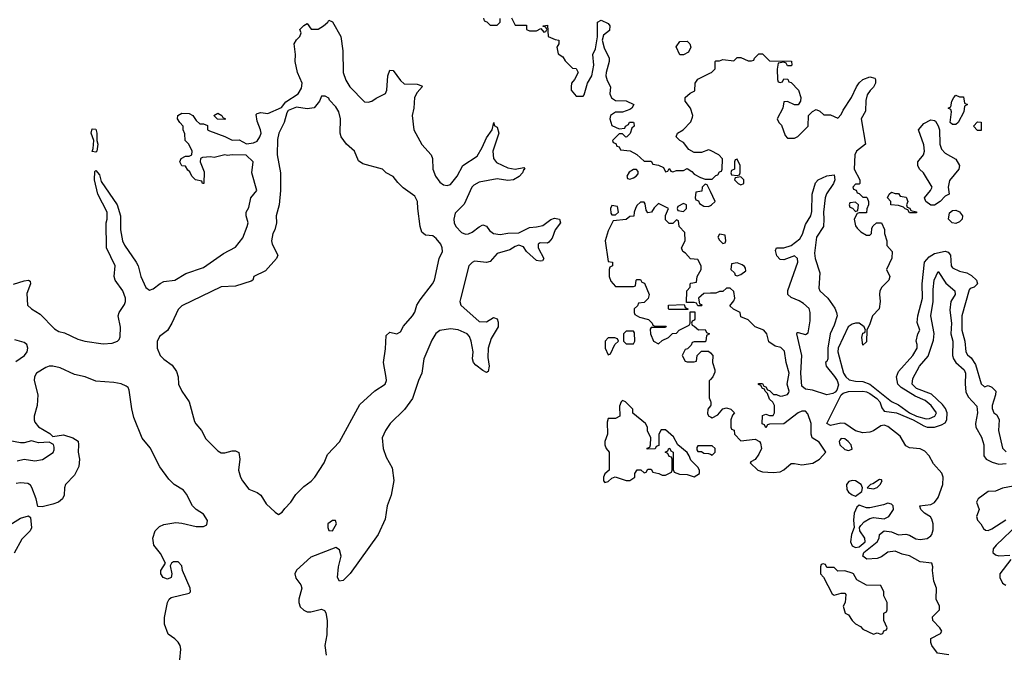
# Model space of a CAD drawing. Header units: inches. Extents: x 2601469 to 2753575, y 449403 to 582909.
# Tile 110 of 256: x 2676145 to 2681640, y 463947 to 467484. Entities that reach past the tile are written whole.
import ezdxf

# ---------------------------------------------------------------- set-up
doc = ezdxf.new("R2010")
doc.units = ezdxf.units.IN
doc.header["$MEASUREMENT"] = 0
doc.layers.add('C6476', color=7, linetype='Continuous')
doc.layers.add('C6486', color=7, linetype='Continuous')

msp = doc.modelspace()

# ---------------------------------------------------------------- linework, layer by layer
at = {"layer": 'C6476', "color": 4}
for points, elevation in [([(2676110, 466007.7), (2676170, 466026.8), (2676194, 466030), (2676203.6, 466023.6), (2676206, 466010), (2676185.1, 465954.9), (2676187.7, 465890), (2676211, 465870), (2676259.9, 465839.9), (2676339, 465759), (2676363.9, 465743.9), (2676395.1, 465735.1), (2676470, 465700.4), (2676508.9, 465688.9), (2676610, 465674), (2676662, 465678), (2676691.1, 465688.9), (2676700.5, 465699.5), (2676705.9, 465714.1), (2676707.3, 465767.2), (2676695.4, 465830), (2676699.7, 465850), (2676730, 465894.8), (2676735.8, 465910), (2676736.3, 465930), (2676720.5, 465970), (2676676.9, 466030), (2676672.8, 466050), (2676677.7, 466110), (2676629.7, 466209.7), (2676628, 466350), (2676633, 466370), (2676633.3, 466410), (2676581.6, 466510), (2676562, 466590), (2676564, 466636), (2676570, 466642), (2676590, 466618), (2676599.9, 466579.9), (2676688.4, 466450), (2676706.7, 466390), (2676707.2, 466310), (2676718, 466250), (2676730, 466224.9), (2676795.8, 466130), (2676805.3, 466110), (2676821.3, 466050), (2676849.1, 465989.1), (2676870, 465974.9), (2676890, 465981.3), (2676928.6, 466011.4), (2676950, 466022), (2677010, 466030.4), (2677072, 466068), (2677170, 466101.3), (2677282, 466178), (2677350, 466214.8), (2677390, 466266), (2677415.1, 466330), (2677419.3, 466350), (2677409, 466390), (2677408.7, 466410), (2677424.7, 466435.3), (2677435.3, 466490), (2677469, 466530), (2677441.2, 466630), (2677448, 466690), (2677408.4, 466728.4), (2677330, 466729.2), (2677305.2, 466725.2), (2677290, 466728.7), (2677230, 466714), (2677210, 466719), (2677165.4, 466714.6), (2677154, 466710), (2677152, 466690), (2677175.3, 466635.3), (2677172, 466570), (2677166, 466570), (2677162, 466582), (2677126, 466590), (2677106, 466610), (2677095.3, 466635.3), (2677083.1, 466643.1), (2677070, 466666), (2677050, 466668), (2677038, 466690), (2677046, 466710), (2677070, 466722), (2677090, 466722), (2677106, 466730), (2677108, 466750), (2677088.9, 466788.9), (2677069, 466810), (2677067.3, 466847.3), (2677058, 466870), (2677058, 466890), (2677038, 466910), (2677026, 466930), (2677028, 466950), (2677050, 466962), (2677090, 466961), (2677111.3, 466950), (2677130, 466922), (2677150, 466902), (2677170, 466902), (2677192.7, 466892.7), (2677194, 466870), (2677203.6, 466863.6), (2677290, 466832), (2677330, 466812), (2677370, 466814), (2677411.6, 466791.6), (2677450, 466796), (2677470, 466806), (2677486, 466830), (2677492, 466850), (2677489.4, 466870), (2677470, 466918), (2677464.8, 466955.2), (2677470, 466961), (2677490, 466966), (2677530, 466960.7), (2677606, 466994), (2677630, 467026), (2677699, 467070), (2677718.6, 467101.4), (2677721.2, 467130), (2677695.1, 467190), (2677682, 467250), (2677684, 467290), (2677677.2, 467350), (2677690, 467372), (2677708, 467390), (2677715.3, 467410), (2677708.7, 467430), (2677730, 467452), (2677750, 467462), (2677772, 467432), (2677810, 467431), (2677841.2, 467450), (2677864, 467470), (2677870, 467482), (2677890, 467472), (2677936.4, 467390), (2677948.4, 467310), (2677950.4, 467190), (2677965.8, 467145.8), (2677987.7, 467110), (2678070, 467026), (2678090, 467023.8), (2678110, 467028.4), (2678133.9, 467046.1), (2678187.2, 467072.8), (2678194, 467090), (2678199.5, 467170), (2678210, 467202), (2678230, 467201), (2678270, 467144), (2678290, 467125.5), (2678363.5, 467123.5), (2678390, 467114), (2678391.3, 467110), (2678362.5, 467077.5), (2678348.5, 467050), (2678344.4, 466990), (2678334.9, 466950), (2678344.4, 466870), (2678390, 466786.8), (2678442, 466730), (2678448.4, 466710), (2678450.5, 466650), (2678466, 466610), (2678490, 466576.3), (2678510, 466563), (2678530, 466558.4), (2678550, 466563.8), (2678587.3, 466610), (2678618.4, 466670), (2678697.3, 466722.7), (2678726.3, 466770), (2678750, 466824), (2678782.7, 466870), (2678792, 466910), (2678792.7, 466892.7), (2678810, 466884.7), (2678819.1, 466850), (2678786, 466750), (2678788.9, 466708.9), (2678806.9, 466686.9), (2678870, 466657.4), (2678910, 466650.3), (2678958, 466658), (2678964.7, 466650), (2678955.9, 466644.1), (2678950.5, 466630), (2678932.1, 466607.9), (2678901, 466590), (2678870, 466585.4), (2678810, 466595.8), (2678710, 466576.4), (2678679.6, 466560.4), (2678668.5, 466550), (2678626, 466454), (2678576, 466404), (2678567.6, 466370), (2678570.3, 466350), (2678579.5, 466330), (2678610, 466296.4), (2678633.3, 466286.7), (2678650, 466288.2), (2678670, 466297.1), (2678710, 466328.2), (2678730, 466338), (2678750, 466330.7), (2678767.7, 466307.7), (2678790, 466290.4), (2678825.8, 466285.8), (2678870, 466292.8), (2678930, 466293.4), (2678990, 466323.7), (2679030, 466327), (2679064.2, 466335.8), (2679110, 466368), (2679130, 466375.3), (2679158, 466370), (2679164, 466350), (2679133, 466310), (2679116.1, 466263.9), (2679098, 466242), (2679090, 466237.2), (2679050, 466239), (2679038, 466230), (2679038, 466210), (2679071, 466150), (2679062, 466138), (2679050, 466135.3), (2679030, 466139), (2678974, 466190), (2678956.2, 466216.2), (2678930, 466224.5), (2678910, 466218.4), (2678880.7, 466199.3), (2678810, 466178), (2678770, 466134), (2678750, 466128.7), (2678684, 466136), (2678670.7, 466129.3), (2678650.7, 466109.3), (2678604.9, 465924.9), (2678602, 465910), (2678606.8, 465890), (2678710, 465798.8), (2678750, 465798), (2678790, 465822), (2678810, 465814), (2678815.3, 465795.3), (2678816, 465770), (2678775.9, 465704.1), (2678760.4, 465650), (2678758.5, 465598.5), (2678766, 465550), (2678759.8, 465520.2), (2678750, 465515.3), (2678730, 465525.2), (2678690, 465555.1), (2678678.4, 465570), (2678671.8, 465590), (2678675.6, 465630), (2678665.4, 465690), (2678655.8, 465715.8), (2678642.9, 465730), (2678592.2, 465752.2), (2678550, 465758.7), (2678490, 465749.6), (2678467.4, 465732.6), (2678444.3, 465695.7), (2678401.1, 465590), (2678388.5, 465510), (2678370, 465469.2), (2678338, 465370), (2678291.8, 465308.2), (2678213.1, 465230), (2678187.2, 465190), (2678168.8, 465150), (2678172.7, 465090), (2678190, 465041), (2678223.1, 464983.1), (2678232.3, 464912.3), (2678217.6, 464830), (2678195.5, 464770), (2678185.1, 464694.9), (2678145.5, 464610), (2677990, 464392.3), (2677950, 464353.2), (2677929.3, 464349.3), (2677919.3, 464370), (2677925.1, 464430), (2677938.7, 464490), (2677930, 464524), (2677910, 464537.2), (2677770, 464484.2), (2677689.1, 464410.9), (2677680.4, 464390), (2677685.8, 464365.8), (2677713.4, 464330), (2677720.5, 464310), (2677703.1, 464250), (2677702.4, 464230), (2677710, 464206.8), (2677730, 464187.3), (2677750, 464179.1), (2677770, 464178), (2677830, 464194), (2677845.8, 464185.8), (2677853.8, 464173.8), (2677860.3, 464130), (2677858.4, 464050), (2677848, 463990), (2677855.9, 463935.9)], 4), ([(2678732.7, 467492.7), (2678738, 467478), (2678752.7, 467472.7), (2678770, 467454), (2678810, 467454), (2678826, 467470), (2678826, 467490)], 8), ([(2678890, 467494), (2678910, 467454), (2678972.7, 467452.7), (2678974, 467430), (2678990, 467422), (2679030, 467422), (2679054, 467434), (2679070, 467414), (2679082, 467418), (2679086, 467430), (2679082, 467442), (2679066, 467446), (2679066, 467450), (2679090, 467454), (2679094, 467390), (2679132.7, 467372.7), (2679154, 467370), (2679154, 467350), (2679142, 467330), (2679150, 467294), (2679176.9, 467276.9), (2679190, 467254), (2679230, 467214), (2679251.1, 467211.1), (2679262, 467190), (2679242, 467150), (2679224.7, 467130), (2679222, 467110), (2679222, 467090), (2679250, 467058), (2679290, 467058), (2679296, 467064), (2679314, 467130), (2679337.2, 467170), (2679349.2, 467230), (2679344, 467290), (2679358.9, 467321.1), (2679369.1, 467389.1), (2679369.2, 467470.8), (2679390, 467482), (2679430, 467462), (2679438, 467450), (2679436, 467424), (2679402.8, 467397.2), (2679396, 467370), (2679407.5, 467327.5), (2679434.8, 467270), (2679434.8, 467250), (2679417.3, 467190), (2679416.3, 467170), (2679423.8, 467143.8), (2679442, 467110), (2679438, 467070), (2679447.5, 467047.5), (2679470, 467032), (2679530, 467031), (2679572, 467010), (2679562, 466990), (2679550, 466982), (2679510, 466968), (2679470, 466968), (2679442, 466950), (2679438, 466930), (2679450, 466894), (2679490, 466874), (2679522, 466878), (2679526, 466890), (2679542, 466898), (2679548.4, 466911.6), (2679570, 466912), (2679572.7, 466907.3), (2679574, 466890), (2679562, 466878), (2679551.6, 466848.4), (2679534, 466830), (2679528, 466828), (2679510, 466846), (2679490, 466846), (2679454, 466810), (2679458, 466798), (2679472.7, 466792.7), (2679478, 466778), (2679490, 466774), (2679498, 466758), (2679551.6, 466751.6), (2679590, 466732), (2679630, 466694), (2679670, 466694), (2679678, 466678), (2679710, 466672), (2679738, 466658), (2679750, 466634), (2679762, 466638), (2679770, 466654), (2679778, 466638), (2679790, 466634), (2679810, 466642), (2679850, 466642), (2679870, 466654), (2679896.9, 466636.9), (2679910, 466622), (2679943.6, 466603.6), (2679970, 466594), (2680000, 466594)], 8), ([(2680000, 466753), (2679990, 466758), (2679950, 466742), (2679910, 466742), (2679879, 466759), (2679850, 466798), (2679829.1, 466809.1), (2679808, 466830), (2679815.3, 466850), (2679848, 466870), (2679890, 466914), (2679900.4, 466939.6), (2679902, 466950), (2679889, 466990), (2679859, 467030), (2679859, 467050), (2679886.3, 467073.7), (2679913.2, 467086.8), (2679915.3, 467130), (2679928.9, 467151.1), (2680000, 467187)], 8), ([(2680000, 466524.4), (2679982, 466562), (2679970, 466566), (2679954, 466550), (2679952.7, 466527.3), (2679918, 466522), (2679914, 466490), (2679918, 466478), (2679932.7, 466472.7), (2679938, 466458), (2679963.6, 466443.6), (2679990, 466442), (2680000, 466447)], 8), ([(2680000, 465957.3), (2679963.6, 465956.4), (2679934, 465930), (2679938, 465898), (2679950, 465894), (2679954, 465890), (2679950, 465886), (2679930, 465886), (2679922, 465902), (2679910, 465906), (2679866, 465906), (2679868, 465970), (2679886, 465990), (2679886, 466010), (2679890, 466014), (2679922, 466018), (2679926, 466050), (2679948, 466090), (2679948, 466110), (2679930, 466146), (2679888.4, 466148.4), (2679860.4, 466180.4), (2679846, 466190), (2679838, 466210), (2679858, 466250), (2679856.4, 466296.4), (2679826, 466330), (2679822, 466362), (2679810, 466366), (2679790, 466346), (2679770, 466346), (2679750, 466366), (2679748.4, 466391.6), (2679766, 466430), (2679710, 466458), (2679685.4, 466434.6), (2679671.3, 466408.7), (2679650, 466406), (2679640.4, 466420.4), (2679636.4, 466456.4), (2679630, 466466), (2679610, 466466), (2679590, 466446), (2679582, 466430), (2679574, 466410), (2679572.7, 466387.3), (2679550, 466386), (2679530, 466368), (2679458, 466362), (2679430, 466306), (2679412, 466250), (2679430, 466134), (2679454, 466130), (2679454, 466110), (2679438, 466102), (2679434, 466090), (2679434, 466050), (2679443.6, 466023.6), (2679470, 465994), (2679570, 465994), (2679582, 465998), (2679586, 466030), (2679590, 466034), (2679610, 466034), (2679618, 466018), (2679632.7, 466012.7), (2679658, 465950), (2679651.6, 465928.4), (2679630, 465906), (2679598, 465902), (2679592.7, 465887.3), (2679574, 465870), (2679574, 465850), (2679578, 465838), (2679603.6, 465823.6), (2679654, 465810), (2679674, 465790), (2679678, 465778), (2679690, 465774), (2679752.7, 465772.7), (2679750, 465766), (2679670, 465766), (2679663.6, 465756.4), (2679664.7, 465730), (2679682, 465690), (2679710, 465674), (2679730, 465694), (2679766, 465710), (2679787.3, 465732.7), (2679810, 465734), (2679826, 465750), (2679882, 465778), (2679886, 465790), (2679886, 465854), (2679912.7, 465852.7), (2679912.7, 465812.7), (2679910, 465806), (2679898, 465802), (2679894, 465790), (2679898, 465778), (2679910, 465774), (2679932.7, 465752.7), (2679970, 465754), (2679978, 465738), (2679994, 465730), (2679978, 465722), (2679974, 465690), (2679970, 465686), (2679910, 465686), (2679898, 465682), (2679892.7, 465667.3), (2679872.7, 465647.3), (2679858, 465642), (2679842, 465610), (2679858, 465578), (2679870, 465574), (2679910, 465574), (2679922, 465578), (2679926, 465610), (2679950, 465634), (2679990, 465634), (2680000, 465624)], 8), ([(2676123.8, 465576.2), (2676171.8, 465610), (2676187.6, 465630), (2676191, 465651), (2676185.1, 465670), (2676170, 465682.4), (2676117.3, 465697.2)], 4), ([(2677038, 463910), (2677044, 463970), (2677041.2, 463990), (2677030, 464008.7), (2677010, 464028.7), (2676974, 464054), (2676954, 464110), (2676953.6, 464146.4), (2676969.2, 464230), (2676979, 464250), (2676990, 464258.8), (2677090, 464282), (2677098, 464290), (2677097.2, 464310), (2677054.5, 464410), (2677050, 464435.3), (2677030, 464457.2), (2677002.8, 464457.2), (2676992, 464450), (2676984.7, 464435.3), (2676994.8, 464390), (2676990.6, 464369.4), (2676970, 464361.2), (2676945.2, 464370), (2676933.2, 464390), (2676933.2, 464410), (2676958, 464450), (2676930, 464504), (2676894.5, 464550), (2676887.6, 464590), (2676900.9, 464630), (2676925.3, 464654.7), (2676950, 464666.7), (2677017.1, 464677.1), (2677050, 464674), (2677130, 464655.5), (2677170, 464654), (2677190, 464664.7), (2677192.5, 464687.5), (2677170, 464723.7), (2677129.7, 464749.7), (2677109.7, 464769.7), (2677075.7, 464835.7), (2677058.4, 464858.4), (2677007.6, 464890), (2676978.2, 464918.2), (2676927.7, 464987.7), (2676873.9, 465093.9), (2676828.7, 465148.7), (2676782.7, 465262.7), (2676771, 465311), (2676756.4, 465416.4), (2676750.8, 465430.8), (2676739.1, 465439.1), (2676710.8, 465450.8), (2676670, 465458.5), (2676570, 465466.6), (2676510, 465491.1), (2676450, 465503.5), (2676370, 465541.1), (2676330, 465549.7), (2676310, 465549.6), (2676290, 465543), (2676239.3, 465510), (2676227.2, 465490), (2676225.7, 465470), (2676246.4, 465390), (2676243, 465330), (2676224.9, 465270), (2676224.9, 465250), (2676230, 465238), (2676250, 465211), (2676313.2, 465173.2), (2676330, 465158), (2676390, 465166.8), (2676442, 465150), (2676470.5, 465130.5), (2676474, 465110), (2676470.5, 465070), (2676479.5, 465030), (2676474.4, 464990), (2676450, 464941.2), (2676401, 464890), (2676394.8, 464870), (2676394, 464830), (2676384.7, 464810), (2676362, 464790), (2676330, 464779.3), (2676270, 464765.2), (2676246.3, 464766.3), (2676237, 464810), (2676213.3, 464873.3), (2676205.1, 464885.1), (2676190, 464895.1), (2676150, 464898), (2676125.5, 464894.5)], 4), ([(2680000, 465475.1), (2679992.7, 465467.3), (2679992.7, 465372.7), (2680000, 465354.9)], 8), ([(2680000, 465327.7), (2679984.7, 465310), (2679983.6, 465283.6), (2679991.6, 465271.6), (2680000, 465267.2)], 8), ([(2676130, 465022), (2676170, 465031), (2676230, 465022), (2676272, 465028), (2676332.1, 465067.9), (2676338, 465082), (2676338, 465098), (2676332.9, 465112.9), (2676310, 465125.2), (2676250, 465122), (2676210, 465132.7), (2676170, 465121.2), (2676150, 465121.2), (2676090, 465133.3)], 4), ([(2680000, 465106), (2679930, 465106), (2679923.6, 465096.4), (2679923.6, 465083.6), (2679930, 465074), (2679950, 465074), (2679963.6, 465063.6), (2679990, 465062), (2680000, 465058)], 8), ([(2676090, 464664.7), (2676150, 464700.7), (2676194.4, 464714.4), (2676204.7, 464704.7), (2676210, 464648), (2676202.8, 464630), (2676156.1, 464583.9), (2676114, 464506)], 4)]:
    msp.add_lwpolyline(points, dxfattribs=dict(at, elevation=elevation))
for points, elevation in [([(2679850, 467288), (2679828.7, 467288.7), (2679808.4, 467331.6), (2679830, 467362), (2679870, 467364.7), (2679884.7, 467350), (2679891.3, 467330), (2679878, 467302)], 8), ([(2677850, 467058), (2677830, 467058), (2677818, 467030), (2677787.7, 466992.3), (2677750, 466987), (2677690, 466995.1), (2677643.4, 466976.6), (2677635.5, 466964.5), (2677620.7, 466910), (2677590.3, 466849.7), (2677584.7, 466815.3), (2677581.3, 466730), (2677601.3, 466630), (2677601.3, 466530), (2677592.7, 466450), (2677576.4, 466390), (2677578.4, 466350), (2677568.7, 466311.3), (2677558, 466290), (2677550.4, 466250), (2677554.4, 466230), (2677584.9, 466170), (2677578.8, 466150), (2677517.3, 466082.7), (2677451.3, 466050), (2677446, 466030), (2677436.4, 466023.6), (2677350, 465995.6), (2677270, 465992.8), (2677050, 465886), (2677030, 465866.6), (2676994.9, 465790), (2676970.2, 465749.8), (2676925.2, 465714.8), (2676911.7, 465688.3), (2676911.6, 465650), (2676928.8, 465610), (2676949.2, 465589.2), (2676995.2, 465555.2), (2677020.2, 465520.2), (2677028.9, 465490), (2677031.7, 465450), (2677050.3, 465410), (2677090.3, 465350), (2677120.7, 465240.7), (2677127.1, 465227.1), (2677159.5, 465190), (2677183.7, 465143.7), (2677250, 465076.4), (2677270, 465066.4), (2677290, 465065.3), (2677330, 465077), (2677350, 465078), (2677368.2, 465068.2), (2677373.1, 465030), (2677365.7, 464970), (2677377.6, 464930), (2677388.9, 464908.9), (2677423.8, 464863.8), (2677470, 464844.4), (2677490.3, 464830.3), (2677521.3, 464781.3), (2677570, 464734.8), (2677590, 464722.8), (2677610, 464734.8), (2677624, 464756), (2677658.7, 464790), (2677686.3, 464833.7), (2677730, 464879.1), (2677772.1, 464907.9), (2677792, 464930), (2677844, 465010), (2677862.7, 465057.3), (2677930, 465127.3), (2678043.2, 465336.8), (2678127.9, 465412.1), (2678185.1, 465450), (2678191.2, 465470), (2678190, 465486), (2678175.1, 465570), (2678186.3, 465646.3), (2678190, 465722), (2678210, 465738.8), (2678250, 465731), (2678270, 465741), (2678286.7, 465773.3), (2678336.9, 465830), (2678350, 465850.8), (2678362, 465890), (2678379.8, 465920.2), (2678449.5, 466010), (2678459.6, 466030), (2678485.6, 466150), (2678505.1, 466190), (2678503.6, 466210), (2678495.1, 466230), (2678470, 466262), (2678450, 466278), (2678410, 466282), (2678390, 466298), (2678380.9, 466330), (2678366.6, 466430), (2678365.2, 466470), (2678350, 466499), (2678285.1, 466545.1), (2678254.5, 466574.5), (2678230, 466608.7), (2678189.4, 466629.4), (2678170, 466648.7), (2678059.3, 466679.3), (2678036.5, 466696.5), (2678014, 466750), (2677969.7, 466789.7), (2677939.5, 466830), (2677932.7, 466850), (2677936.2, 466930), (2677926.6, 466970), (2677910, 466997.2), (2677874.6, 467034.6), (2677870, 467046)], 4), ([(2677290, 466926), (2677248.4, 466928.4), (2677228.7, 466950), (2677250, 466962), (2677274, 466950), (2677278, 466938), (2677294, 466930)], 4), ([(2676570, 466744), (2676549, 466749), (2676555.3, 466764.7), (2676558, 466810), (2676544, 466850), (2676550, 466874), (2676570, 466872), (2676576, 466850), (2676576, 466810), (2676581, 466790), (2676574.8, 466750)], 4), ([(2679570, 466648), (2679546.4, 466633.6), (2679534, 466610), (2679538, 466598), (2679550, 466594), (2679570, 466602), (2679586, 466610), (2679596.4, 466623.6), (2679596.4, 466636.4), (2679587.3, 466647.3)], 8), ([(2679450, 466446), (2679442, 466430), (2679443.6, 466403.6), (2679450, 466394), (2679470, 466394), (2679486, 466410), (2679482, 466442)], 8), ([(2679850, 466458), (2679818, 466442), (2679814, 466430), (2679818, 466418), (2679850, 466414), (2679866, 466430), (2679866, 466450)], 8), ([(2679770, 465866), (2679766, 465870), (2679766, 465890), (2679854, 465894), (2679858, 465878), (2679874, 465870), (2679874, 465866), (2679870, 465866)], 8), ([(2679430, 465708), (2679412, 465690), (2679412, 465650), (2679430, 465614), (2679442, 465618), (2679466, 465670), (2679486, 465690), (2679482, 465702), (2679467.3, 465707.3)], 8), ([(2679570, 465746), (2679530, 465746), (2679514, 465730), (2679514, 465690), (2679530, 465674), (2679570, 465674), (2679578, 465690), (2679576.4, 465736.4)], 8), ([(2679510, 465358), (2679502, 465350), (2679492.7, 465327.3), (2679494, 465270), (2679470, 465258), (2679430, 465258), (2679423.5, 465236.5), (2679424.9, 465170), (2679411.3, 465130), (2679411.3, 465110), (2679418, 465090), (2679434, 465070), (2679434, 464970), (2679410, 464948), (2679404, 464930), (2679404, 464910), (2679410, 464901), (2679430, 464906), (2679450, 464924.7), (2679468.7, 464931.3), (2679530, 464911.3), (2679550, 464912), (2679578, 464930), (2679578, 464950), (2679591.6, 464971.6), (2679611.6, 464971.6), (2679630, 464954), (2679642, 464958), (2679650, 464974), (2679670, 464974), (2679678, 464958), (2679711.6, 464951.6), (2679730, 464942), (2679750, 464942), (2679782, 464958), (2679786, 464970), (2679786, 465030), (2679782, 465042), (2679770, 465046), (2679762, 465062), (2679748, 465070), (2679762, 465078), (2679768, 465092), (2679774, 465090), (2679778, 465078), (2679792, 465070), (2679792.7, 464972.7), (2679798, 464958), (2679826.4, 464946.4), (2679870, 464946), (2679910, 464932), (2679938, 464950), (2679938, 464970), (2679930, 464986), (2679890, 465026), (2679882, 465050), (2679870, 465068), (2679818, 465110), (2679794.6, 465154.6), (2679750, 465195.3), (2679724.7, 465195.3), (2679712, 465170), (2679712.7, 465107.3), (2679698, 465102), (2679691.6, 465088.4), (2679647.3, 465087.3), (2679647.3, 465092.7), (2679662, 465098), (2679666, 465110), (2679668, 465150), (2679648.4, 465188.4), (2679648, 465210), (2679638, 465230), (2679567.3, 465287.3), (2679566, 465310), (2679526, 465350)], 8), ([(2677890, 464689), (2677864.9, 464670), (2677864, 464650), (2677870, 464632), (2677890, 464631.3), (2677913.2, 464670), (2677908.4, 464688.4)], 4)]:
    msp.add_lwpolyline(points, close=True, dxfattribs=dict(at, elevation=elevation))
at = {"layer": 'C6486', "color": 4}
for points, elevation in [([(2680000, 467187), (2680006, 467190), (2680026, 467210), (2680026, 467250), (2680030, 467254), (2680050, 467254), (2680070, 467262), (2680130, 467254), (2680150, 467272), (2680170, 467272), (2680210, 467254), (2680230, 467254), (2680242, 467258), (2680246, 467270), (2680270, 467294), (2680290, 467294), (2680330, 467254), (2680452.7, 467252.7), (2680454, 467230), (2680450, 467226), (2680430, 467226), (2680422, 467242), (2680410, 467246), (2680378, 467242), (2680372.7, 467207.3), (2680374, 467150), (2680378, 467138), (2680390, 467134), (2680402, 467138), (2680410, 467154), (2680432.7, 467152.7), (2680438, 467138), (2680450, 467134), (2680491, 467090), (2680504.7, 467050), (2680502, 467030), (2680490, 467008), (2680470, 467008), (2680430, 467028), (2680410, 467026), (2680404.7, 466990), (2680372, 466930), (2680382, 466910), (2680396, 466896), (2680416.9, 466836.9), (2680430, 466822), (2680470, 466822), (2680488.4, 466831.6), (2680508.4, 466851.6), (2680546, 466890), (2680548, 466950), (2680568.9, 466971.1), (2680590, 466982), (2680610, 466974), (2680632.7, 466952.7), (2680670, 466952), (2680710, 466934), (2680730, 466954), (2680740.2, 466979.8), (2680788, 467050), (2680815.3, 467110), (2680830, 467131.3), (2680850, 467151), (2680890, 467164.7), (2680918, 467158), (2680922, 467150), (2680921, 467130), (2680910, 467108), (2680890.9, 467089.1), (2680875.3, 467064.7), (2680866.8, 467033.2), (2680866, 466974), (2680841, 466930), (2680864.7, 466790), (2680814.8, 466750), (2680806, 466730), (2680802.8, 466650), (2680834, 466590), (2680834, 466570), (2680830, 466566), (2680810, 466566), (2680794, 466550), (2680798, 466538), (2680812.7, 466532.7), (2680818, 466518), (2680830, 466514), (2680850, 466494), (2680870, 466494), (2680874, 466490), (2680882, 466470), (2680882, 466450), (2680872.7, 466427.3), (2680870, 466406), (2680830, 466406), (2680818, 466402), (2680802, 466370), (2680810, 466334), (2680819.6, 466319.6), (2680839.6, 466299.6), (2680870, 466282), (2680890, 466282), (2680898, 466290), (2680900.4, 466319.6), (2680907.3, 466332.7), (2680926, 466350), (2680954, 466350), (2680972, 466312), (2680972, 466290), (2680984.7, 466250), (2680983.6, 466223.6), (2681014, 466190), (2681012.7, 466152.7), (2680982, 466090), (2681001, 466050), (2680994.8, 466030), (2680956, 465990), (2680946, 465970), (2680942.8, 465950), (2680946.8, 465910), (2680942, 465870), (2680904.7, 465830), (2680890, 465786), (2680872, 465750), (2680870, 465686), (2680850, 465668), (2680844, 465710), (2680850, 465734), (2680862, 465738), (2680866, 465750), (2680858, 465770), (2680830, 465789), (2680809.3, 465789.3), (2680790, 465784.5), (2680768, 465770), (2680713, 465650), (2680710.6, 465630), (2680743.1, 465510), (2680756.3, 465490), (2680774.2, 465474.2), (2680810, 465465.3), (2680850, 465464.2), (2680890, 465448.9), (2681010, 465352.9), (2681050, 465333.8), (2681110, 465290.2), (2681150, 465270.1), (2681204.1, 465255.9), (2681222, 465258), (2681252.7, 465270), (2681260.7, 465290), (2681231.5, 465330), (2681198.6, 465358.6), (2681143.3, 465383.3), (2681064.2, 465430), (2681046, 465450), (2681038.4, 465490), (2681050, 465521), (2681129.2, 465610), (2681153.2, 465650), (2681154, 465670), (2681148.7, 465690), (2681158, 465730), (2681168, 465750), (2681153.6, 465793.6), (2681158, 465830), (2681182.9, 465930), (2681180.7, 466010), (2681194, 466130), (2681220, 466160), (2681250, 466179.6), (2681310, 466192.2), (2681326.6, 466186.6), (2681339.1, 466170), (2681343, 466110), (2681350, 466098.8), (2681390, 466080.7), (2681430.7, 466070.7), (2681456.8, 466056.8), (2681484.7, 466030), (2681491.3, 466010), (2681472, 465990), (2681450, 465984), (2681444.4, 465975.6), (2681403.1, 465830), (2681402.4, 465750), (2681419.3, 465690), (2681424.9, 465630), (2681433.7, 465613.7), (2681455.5, 465595.5), (2681478.4, 465558.4), (2681511.6, 465451.6), (2681530, 465434), (2681550, 465442), (2681570, 465432), (2681592, 465410), (2681591.3, 465390), (2681572, 465330), (2681572.7, 465312.7), (2681582, 465290), (2681598, 465278), (2681611, 465251), (2681607.7, 465190), (2681630, 465092), (2681650, 465071)], 8), ([(2680000, 466594), (2680010, 466594), (2680030, 466614), (2680042, 466618), (2680050, 466634), (2680062, 466638), (2680066, 466650), (2680067.3, 466707.3), (2680046, 466730), (2680000, 466753)], 8), ([(2680000, 466447), (2680006, 466450), (2680026, 466470), (2680000, 466524.4)], 8), ([(2681330, 463938), (2681267.5, 463947.5), (2681236, 463990), (2681230, 464008), (2681229.7, 464030.3), (2681283.2, 464056.8), (2681292, 464070), (2681280.7, 464090), (2681241.6, 464130), (2681239.6, 464150), (2681278.4, 464190), (2681278.7, 464210), (2681260.5, 464250), (2681262, 464310), (2681246, 464350), (2681239, 464410), (2681241.2, 464430), (2681236, 464450), (2681170, 464458.5), (2681111.6, 464491.7), (2681070, 464499.8), (2681030, 464516.5), (2680990, 464511.6), (2680955.3, 464484.7), (2680930, 464476.2), (2680872.2, 464472.2), (2680849.6, 464490), (2680856.4, 464510), (2680931.3, 464570), (2680940.7, 464590), (2680943.7, 464610), (2680968.6, 464631.4), (2681010, 464624.9), (2681050, 464608.1), (2681091.3, 464611.3), (2681110, 464606.3), (2681145.9, 464585.9), (2681170, 464581.6), (2681210, 464588.3), (2681230, 464602.8), (2681236.1, 464610), (2681243.3, 464636.7), (2681242.8, 464670), (2681236.2, 464696.2), (2681228.5, 464708.4), (2681195.1, 464730), (2681174, 464750), (2681169, 464769), (2681166, 464770), (2681230, 464778.4), (2681250, 464788.8), (2681270, 464816.3), (2681297.4, 464890), (2681298, 464930), (2681291.7, 464951.7), (2681244, 465004), (2681220.5, 465050), (2681195.7, 465075.7), (2681170, 465088.3), (2681110, 465094.7), (2681090, 465105.6), (2681058.9, 465158.9), (2680990, 465212.7), (2680970, 465221.2), (2680950, 465217.2), (2680910, 465189.4), (2680890, 465180.9), (2680850, 465177.2), (2680810, 465189.4), (2680750, 465229.6), (2680728.4, 465231.6), (2680670, 465219), (2680649.4, 465230), (2680729.2, 465390.8), (2680740.1, 465399.9), (2680770, 465408), (2680850, 465410.3), (2680870, 465407), (2680890, 465397.4), (2680928.2, 465370), (2680944.9, 465350), (2680956.8, 465316.8), (2680970, 465298), (2681038.8, 465290), (2681132, 465250), (2681190, 465216.5), (2681210, 465210.2), (2681250, 465210.3), (2681290, 465221.7), (2681310, 465232.7), (2681319.8, 465250), (2681320.9, 465290), (2681312.7, 465312.7), (2681295.8, 465335.8), (2681233.8, 465393.8), (2681150, 465425.4), (2681126, 465450), (2681130, 465481), (2681167.3, 465550), (2681215.2, 465604.8), (2681244.4, 465695.6), (2681248.1, 465731.9), (2681229.7, 465830), (2681243.5, 465910), (2681242.8, 465977.2), (2681248, 466030), (2681270, 466078), (2681313.8, 466013.8), (2681364, 465970), (2681364.9, 465950), (2681342.4, 465910), (2681336.7, 465863.3), (2681344.9, 465790), (2681342, 465730), (2681353.4, 465690), (2681350.3, 465610), (2681355.8, 465590), (2681370, 465570.5), (2681415.3, 465530), (2681423.7, 465510), (2681421.3, 465450), (2681426, 465406), (2681439.2, 465379.2), (2681486.7, 465326.7), (2681490.3, 465290), (2681478.7, 465230), (2681481.3, 465210), (2681513.1, 465153.1), (2681520.5, 465130), (2681525.5, 465110), (2681524.9, 465050), (2681538.8, 465030), (2681573.1, 465013.1), (2681610, 465003.7), (2681650, 465005.7)], 4), ([(2680000, 465267.2), (2680010, 465262), (2680042, 465278), (2680070, 465312), (2680090, 465318), (2680114, 465310), (2680134, 465290), (2680123.6, 465276.4), (2680114, 465250), (2680114, 465210), (2680118, 465198), (2680132.7, 465192.7), (2680134, 465170), (2680170, 465134), (2680250, 465142), (2680274, 465130), (2680279.6, 465119.6), (2680284.7, 465090), (2680270, 465058), (2680250, 465028), (2680224.7, 465015.3), (2680222, 465010), (2680264.7, 464970), (2680290, 464960.7), (2680350, 464957.1), (2680390, 464960.5), (2680410, 464970.6), (2680450, 465006.8), (2680470, 465007.3), (2680510, 464999.1), (2680571.3, 465008.7), (2680609.2, 465030), (2680644, 465070), (2680606.3, 465126.3), (2680568, 465150), (2680562, 465170), (2680562.7, 465230), (2680543.1, 465283.1), (2680530, 465298), (2680510, 465298), (2680490, 465288.7), (2680410, 465228.7), (2680330, 465226), (2680318, 465222), (2680310, 465206), (2680302, 465222), (2680288.4, 465228.4), (2680290, 465274), (2680310, 465282), (2680330, 465274), (2680350, 465274), (2680358, 465290), (2680358, 465330), (2680348.4, 465348.4), (2680330, 465366), (2680318, 465398), (2680306, 465410), (2680302, 465422), (2680290, 465426), (2680282, 465442), (2680267.3, 465447.3), (2680267.3, 465452.7), (2680290, 465454), (2680298, 465438), (2680310, 465434), (2680318, 465418), (2680330, 465414), (2680352, 465392), (2680368, 465392), (2680390, 465382), (2680403.6, 465383.6), (2680430, 465392), (2680437.2, 465402.8), (2680439, 465410), (2680428, 465450), (2680439.3, 465510), (2680422, 465570), (2680412.9, 465632.9), (2680393.2, 465653.2), (2680362, 465662), (2680325.6, 465685.6), (2680314, 465730), (2680298, 465750), (2680248.7, 465768.7), (2680210, 465808), (2680170, 465826), (2680166, 465850), (2680128.4, 465868.4), (2680107.3, 465887.3), (2680130, 465914), (2680135.3, 465930), (2680130, 465966), (2680110, 465986), (2680090, 465986), (2680070, 465966), (2680050, 465966), (2680030, 465958), (2680000, 465957.3)], 8), ([(2680000, 465624), (2680014, 465610), (2680012, 465570), (2680024.7, 465530), (2680023.6, 465516.4), (2680014, 465490), (2680000, 465475.1)], 8), ([(2680000, 465354.9), (2680002, 465350), (2680002, 465330), (2680000, 465327.7)], 8), ([(2680000, 465058), (2680010, 465054), (2680026, 465070), (2680026, 465090), (2680010, 465106), (2680000, 465106)], 8), ([(2681690, 464879.6), (2681630, 464869.7), (2681590, 464853), (2681550, 464849.6), (2681494, 464810), (2681484, 464790), (2681500.5, 464750), (2681484.9, 464710), (2681490.5, 464690), (2681508.2, 464670), (2681523.1, 464643.1), (2681534.6, 464634.6), (2681550, 464632.4), (2681570, 464642), (2681648.2, 464691.8)], 4), ([(2681719.1, 464670), (2681593.7, 464550), (2681578.7, 464530), (2681575.5, 464510), (2681590, 464497.1), (2681610, 464491.8), (2681670, 464494.8)], 4), ([(2681677.3, 464470), (2681614.4, 464390), (2681614.4, 464370), (2681630, 464339.1), (2681647.6, 464327.6)], 4)]:
    msp.add_lwpolyline(points, dxfattribs=dict(at, elevation=elevation))
for points, elevation in [([(2681350, 466898), (2681338, 466910), (2681346, 466970), (2681342, 466982), (2681326, 466990), (2681342, 466998), (2681348, 467030), (2681358, 467050), (2681370, 467062), (2681390, 467054), (2681412.7, 467052.7), (2681418, 467018), (2681434, 467010), (2681418, 467002), (2681414, 466970), (2681382, 466910), (2681370, 466898)], 8), ([(2681250, 466449.2), (2681229.3, 466449.3), (2681202, 466470), (2681195.3, 466490), (2681228, 466530), (2681238, 466550), (2681188.9, 466628.9), (2681166, 466650), (2681158, 466670), (2681158, 466690), (2681188.7, 466730), (2681195.3, 466750), (2681190, 466786), (2681162, 466870), (2681190, 466904.7), (2681230, 466924.7), (2681250, 466922), (2681256.9, 466916.9), (2681271.6, 466891.6), (2681278, 466870), (2681281, 466790), (2681290, 466762), (2681310, 466738), (2681370, 466704.7), (2681390.8, 466670), (2681386, 466650), (2681334.4, 466585.6), (2681326, 466550), (2681332, 466510), (2681310, 466498), (2681282, 466470)], 8), ([(2681490, 466866), (2681468, 466890), (2681490, 466914), (2681511.6, 466911.6), (2681510, 466866)], 8), ([(2680150, 466706), (2680138, 466702), (2680134, 466690), (2680134, 466650), (2680118, 466642), (2680114, 466630), (2680118, 466618), (2680150, 466614), (2680162, 466618), (2680166, 466630), (2680166, 466670)], 8), ([(2680170, 466606), (2680138, 466602), (2680134, 466590), (2680154, 466570), (2680170, 466562), (2680186, 466570), (2680186, 466590)], 8), ([(2680650, 465389.6), (2680570, 465416.2), (2680530, 465421.6), (2680510, 465439), (2680504.4, 465510), (2680509.6, 465610), (2680482, 465730), (2680483.1, 465736.9), (2680490, 465738), (2680530, 465726), (2680544.7, 465735.3), (2680556.2, 465803.8), (2680557.4, 465850), (2680550.9, 465870.9), (2680519.1, 465899.1), (2680495.2, 465915.2), (2680450, 465934), (2680432, 465950), (2680432.3, 465972.3), (2680487.6, 466130), (2680486.6, 466150), (2680470, 466166.6), (2680410, 466143.6), (2680390, 466145.1), (2680370, 466165.2), (2680363.7, 466196.3), (2680369.2, 466210.8), (2680410, 466210.4), (2680450, 466223), (2680499, 466261), (2680513.5, 466286.5), (2680530, 466340.7), (2680560.7, 466390), (2680566.2, 466413.8), (2680568.3, 466510), (2680586.6, 466573.4), (2680601.2, 466590), (2680650, 466612.2), (2680690, 466618), (2680694.4, 466590), (2680686.4, 466570), (2680647.5, 466512.5), (2680639.5, 466490), (2680630.3, 466410.4), (2680633.4, 466370), (2680630.3, 466330), (2680592.4, 466270), (2680581.4, 466181.4), (2680585.3, 466150), (2680610.3, 466070), (2680604.7, 465984.7), (2680610.5, 465970), (2680654.4, 465930), (2680694.4, 465874.4), (2680704.4, 465850), (2680706.4, 465830), (2680690, 465779), (2680667.3, 465730), (2680654.3, 465650), (2680655.5, 465590), (2680650, 465575.3), (2680642, 465570), (2680646, 465550), (2680692.8, 465492.8), (2680707.2, 465470), (2680713.8, 465446.2), (2680704.7, 465415.3), (2680695.2, 465404.8), (2680682.8, 465397.2)], 4), ([(2681030, 466514), (2681050, 466514), (2681058, 466498), (2681092.7, 466492.7), (2681102, 466470), (2681094, 466450), (2681098, 466438), (2681112, 466432), (2681118, 466418), (2681150, 466412), (2681150, 466406), (2681110, 466406), (2681102, 466422), (2681087.3, 466427.3), (2681078, 466438), (2681050, 466446), (2681006, 466450), (2681006, 466470), (2680988, 466490), (2680998, 466510), (2681010, 466522)], 8), ([(2680810, 466466), (2680778, 466462), (2680774, 466450), (2680778, 466438), (2680792.7, 466432.7), (2680810, 466414), (2680822, 466418), (2680826, 466450)], 8), ([(2681370, 466346), (2681349.5, 466349.5), (2681329.2, 466370), (2681334, 466406), (2681350, 466418), (2681370, 466421), (2681390.7, 466410.7), (2681406, 466390), (2681404.7, 466370), (2681390, 466355.3)], 8), ([(2680050, 466286), (2680042, 466270), (2680050, 466254), (2680070, 466234), (2680082, 466238), (2680086, 466250), (2680082, 466282)], 8), ([(2680150, 466126), (2680118, 466122), (2680114, 466090), (2680134, 466070), (2680138, 466058), (2680150, 466054), (2680170, 466062), (2680198, 466082), (2680196.4, 466096.4), (2680190, 466106), (2680176.4, 466116.4)], 8), ([(2680730, 465146), (2680722.3, 465137.7), (2680718, 465130), (2680723, 465110), (2680750, 465083.8), (2680770, 465079.1), (2680790, 465086.8), (2680786, 465110), (2680769.2, 465130), (2680750, 465143.7)], 8), ([(2680790, 464912), (2680773.2, 464906.8), (2680759.1, 464890), (2680761.7, 464861.7), (2680770, 464846.8), (2680790, 464830.8), (2680810, 464824.7), (2680844, 464850), (2680848.7, 464870), (2680842, 464890), (2680809.4, 464909.4)], 8), ([(2680943.6, 464916.4), (2680906.8, 464893.2), (2680894, 464890), (2680874, 464870), (2680910, 464866), (2680930, 464872), (2680948, 464890), (2680958, 464910), (2680954.6, 464914.6)], 8), ([(2680990, 464785.2), (2680964.9, 464775.1), (2680890, 464759.3), (2680870, 464759.3), (2680830, 464774), (2680817.3, 464762.7), (2680802.8, 464730), (2680798.8, 464690), (2680802.8, 464650), (2680787.7, 464610), (2680782, 464570), (2680790, 464547.3), (2680810, 464538), (2680830, 464542), (2680864.2, 464570), (2680862.4, 464590), (2680833.6, 464630), (2680832.3, 464650), (2680838.9, 464661.1), (2680858.7, 464681.3), (2680890, 464699.1), (2680910, 464704.9), (2680970, 464697.3), (2680995.3, 464710), (2681022, 464750), (2681019, 464770), (2681010, 464779)], 8), ([(2680630, 464446), (2680618, 464442), (2680614, 464430), (2680614, 464390), (2680631.6, 464371.6), (2680679.6, 464279.6), (2680690, 464272), (2680730, 464282), (2680750, 464282), (2680755.3, 464275.3), (2680751, 464230), (2680741, 464210), (2680751.6, 464171.6), (2680770, 464162), (2680791, 464131), (2680810, 464112), (2680836.9, 464096.9), (2680850, 464082), (2680910, 464054), (2680930, 464062), (2680950, 464054), (2680962, 464058), (2680967.3, 464072.7), (2680982, 464078), (2680986, 464090), (2680968, 464130), (2680968.4, 464171.6), (2680982, 464178), (2680986, 464190), (2680986, 464230), (2680968, 464268), (2680968, 464290), (2680950, 464326), (2680870, 464328), (2680816.4, 464356.4), (2680798, 464390), (2680790, 464394), (2680750, 464408), (2680710, 464406), (2680690, 464426), (2680650, 464426), (2680642, 464442)], 8)]:
    msp.add_lwpolyline(points, close=True, dxfattribs=dict(at, elevation=elevation))

doc.saveas('drawing.dxf')
